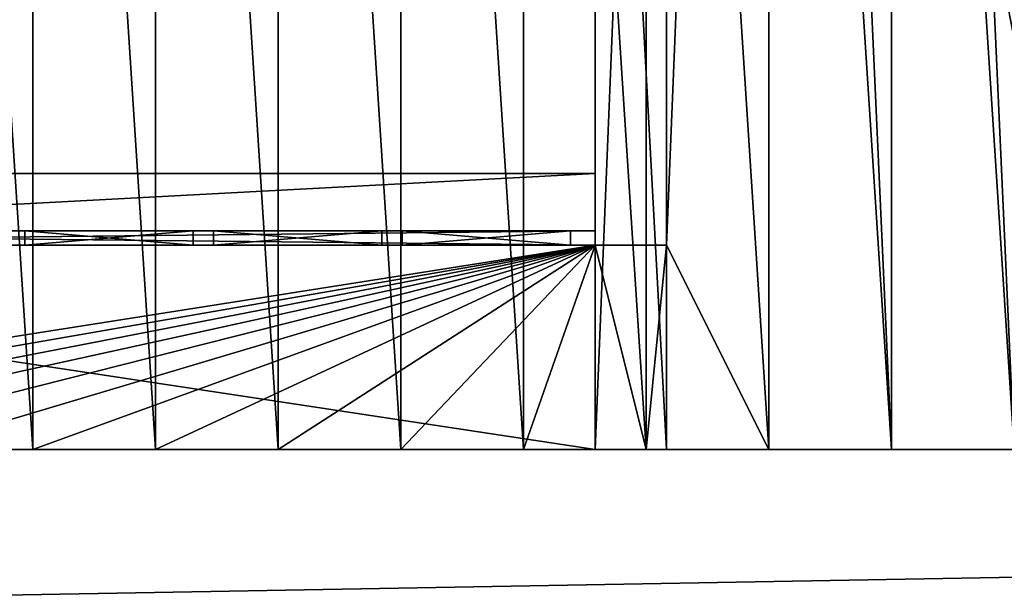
# Model space of a CAD drawing. Extents: x 22936 to 50368, y -4877 to 31080.
# Tile 167 of 256: x 44547 to 45028, y 1550 to 1830. Entities that reach past the tile are written whole.
import ezdxf

# ---------------------------------------------------------------- set-up
doc = ezdxf.new("R2010")
doc.units = 0
for name, color, linetype in [('01_GROS_OEUVRE', 251, 'CONTINUOUS'), ('04_MENUISERIES_EXT_', 40, 'CONTINUOUS'), ('05_VITRAGES', 40, 'CONTINUOUS'), ('08_AMENAGEMENTS_EXTERIEURS', 253, 'CONTINUOUS')]:
    doc.layers.add(name, color=color, linetype=linetype)

# ---------------------------------------------------------------- blocks, each defined once
blk = doc.blocks.new('GROUPER_15')
at = {"layer": '08_AMENAGEMENTS_EXTERIEURS'}
for p, q in [((2891.78, 0), (2891.78, 1078)), ((3100.68, 0), (2891.78, 0))]:
    blk.add_line(p, q, dxfattribs=at)
mesh = blk.add_polyface(dxfattribs=at)
corners = [(3235.07, 2624.22), (3100.68, 1328), (3052.09, 2624.22), (2891.78, 1078), (3100.68, 0), (2891.78, 0), (3051.84, 2621.77)]
mesh.append_faces([[corners[k] for k in face] for face in [(3, 4, 5)]], dxfattribs={"vtx0": -1})
mesh.append_faces([[corners[k] for k in face] for face in [(4, 2, 1)]], dxfattribs={"vtx0": -1, "vtx1": -1})
mesh.append_faces([[corners[k] for k in face] for face in [(4, 3, 6), (4, 6, 2)]], dxfattribs={"vtx0": -1, "vtx2": -1})
mesh.append_faces([[corners[k] for k in face] for face in [(0, 1, 2)]], dxfattribs={"vtx1": -1})
blk = doc.blocks.new('GROUPER_19')
at = {"layer": '04_MENUISERIES_EXT_', "color": 251}
for p, q in [((0, 7, 205), (660, 7, 205)), ((660, 7, 15), (0, 7, 15)), ((381.14, 0, 193), (381.14, 7, 193)), ((381.14, 7, 193), (381.14, 7, 27)), ((381.14, 7, 27), (463.43, 7, 27)), ((463.43, 7, 193), (381.14, 7, 193)), ((381.14, 0, 27), (381.14, 7, 27)), ((463.43, 7, 27), (463.43, 7, 193)), ((463.43, 0, 27), (463.43, 7, 27)), ((463.43, 0, 193), (463.43, 7, 193)), ((473.43, 0, 193), (473.43, 7, 193)), ((555.71, 7, 193), (473.43, 7, 193)), ((473.43, 7, 27), (555.71, 7, 27)), ((473.43, 7, 193), (473.43, 7, 27)), ((473.43, 0, 27), (473.43, 7, 27)), ((555.71, 0, 193), (555.71, 7, 193)), ((555.71, 7, 27), (555.71, 7, 193)), ((555.71, 0, 27), (555.71, 7, 27)), ((565.71, 0, 27), (565.71, 7, 27)), ((565.71, 7, 193), (565.71, 7, 27)), ((565.71, 0, 193), (565.71, 7, 193)), ((565.71, 7, 27), (648, 7, 27)), ((648, 7, 193), (565.71, 7, 193)), ((648, 0, 27), (648, 7, 27)), ((648, 0, 193), (648, 7, 193)), ((648, 7, 27), (648, 7, 193)), ((660, 0, 205), (660, 7, 205)), ((660, 0, 15), (660, 7, 15)), ((660, 7, 205), (660, 7, 15)), ((0, 0, 205), (660, 0, 205)), ((660, 0, 15), (0, 0, 15)), ((376.14, 0, 22), (468.43, 0, 22)), ((468.43, 0, 198), (376.14, 0, 198)), ((381.14, 0, 193), (381.14, 0, 27)), ((381.14, 0, 27), (463.43, 0, 27)), ((463.43, 0, 193), (381.14, 0, 193)), ((463.43, 0, 27), (463.43, 0, 193)), ((468.43, 0, 22), (468.43, 0, 198)), ((560.71, 0, 198), (468.43, 0, 198)), ((468.43, 0, 22), (560.71, 0, 22)), ((555.71, 0, 193), (473.43, 0, 193)), ((473.43, 0, 27), (555.71, 0, 27)), ((473.43, 0, 193), (473.43, 0, 27)), ((555.71, 0, 27), (555.71, 0, 193)), ((653, 0, 198), (560.71, 0, 198)), ((560.71, 0, 22), (560.71, 0, 198)), ((560.71, 0, 22), (653, 0, 22)), ((565.71, 0, 27), (648, 0, 27)), ((565.71, 0, 193), (565.71, 0, 27)), ((648, 0, 193), (565.71, 0, 193)), ((648, 0, 27), (648, 0, 193)), ((653, 0, 22), (653, 0, 198)), ((660, 0, 205), (660, 0, 15))]:
    blk.add_line(p, q, dxfattribs=at)
mesh = blk.add_polyface(dxfattribs=at)
corners = [(660, 0, 205), (0, 7, 205), (0, 0, 205), (660, 7, 205)]
mesh.append_faces([[corners[k] for k in face] for face in [(0, 1, 2), (1, 0, 3)]], dxfattribs={"vtx0": -1, "color": 251})
mesh = blk.add_polyface(dxfattribs=at)
corners = [(660, 7, 15), (0, 0, 15), (0, 7, 15), (660, 0, 15)]
mesh.append_faces([[corners[k] for k in face] for face in [(0, 1, 2), (1, 0, 3)]], dxfattribs={"vtx0": -1, "color": 251})
mesh = blk.add_polyface(dxfattribs=at)
corners = [(473.43, 7, 27), (463.43, 7, 27), (473.43, 7, 193), (381.14, 7, 27), (463.43, 7, 193), (555.71, 7, 193), (0, 7, 15), (12, 7, 27), (660, 7, 15), (0, 7, 205), (12, 7, 193), (94.29, 7, 193), (104.29, 7, 193), (196.57, 7, 193), (371.14, 7, 193), (381.14, 7, 193), (565.71, 7, 193), (648, 7, 193), (648, 7, 27), (660, 7, 205), (555.71, 7, 27), (186.57, 7, 27), (371.14, 7, 27), (196.57, 7, 27), (283.86, 7, 27), (565.71, 7, 27), (186.57, 7, 193), (94.29, 7, 27), (104.29, 7, 27)]
mesh.append_faces([[corners[k] for k in face] for face in [(22, 23, 24)]], dxfattribs={"vtx0": -1, "color": 251})
mesh.append_faces([[corners[k] for k in face] for face in [(0, 1, 2), (1, 0, 3), (2, 4, 5), (6, 7, 8), (7, 9, 10), (10, 9, 11), (13, 9, 14), (15, 9, 4), (16, 9, 17), (8, 18, 19), (20, 22, 0), (18, 20, 25), (19, 17, 9), (5, 25, 20), (25, 5, 16), (3, 14, 15), (26, 23, 21), (23, 26, 13), (27, 21, 7), (21, 27, 28), (28, 11, 12)]], dxfattribs={"vtx0": -1, "vtx1": -1, "color": 251})
mesh.append_faces([[corners[k] for k in face] for face in [(11, 9, 12), (12, 9, 13), (14, 9, 15), (4, 9, 16), (18, 8, 20), (20, 8, 21), (21, 8, 7), (20, 21, 22), (22, 21, 23), (16, 5, 4), (22, 3, 0)]], dxfattribs={"vtx0": -1, "vtx1": -1, "vtx2": -1, "color": 251})
mesh.append_faces([[corners[k] for k in face] for face in [(2, 1, 4), (7, 6, 9), (19, 18, 17), (3, 22, 14), (13, 26, 12), (28, 27, 11)]], dxfattribs={"vtx0": -1, "vtx2": -1, "color": 251})
mesh = blk.add_polyface(dxfattribs=at)
corners = [(463.43, 0, 27), (381.14, 7, 27), (381.14, 0, 27), (463.43, 7, 27)]
mesh.append_faces([[corners[k] for k in face] for face in [(0, 1, 2), (1, 0, 3)]], dxfattribs={"vtx0": -1, "color": 251})
mesh = blk.add_polyface(dxfattribs=at)
corners = [(463.43, 7, 193), (381.14, 0, 193), (381.14, 7, 193), (463.43, 0, 193)]
mesh.append_faces([[corners[k] for k in face] for face in [(0, 1, 2), (1, 0, 3)]], dxfattribs={"vtx0": -1, "color": 251})
mesh = blk.add_polyface(dxfattribs=at)
corners = [(381.14, 0, 27), (381.14, 7, 193), (381.14, 0, 193), (381.14, 7, 27)]
mesh.append_faces([[corners[k] for k in face] for face in [(0, 1, 2), (1, 0, 3)]], dxfattribs={"vtx0": -1, "color": 251})
mesh = blk.add_polyface(dxfattribs=at)
corners = [(463.43, 7, 193), (463.43, 0, 27), (463.43, 0, 193), (463.43, 7, 27)]
mesh.append_faces([[corners[k] for k in face] for face in [(0, 1, 2), (1, 0, 3)]], dxfattribs={"vtx0": -1, "color": 251})
mesh = blk.add_polyface(dxfattribs=at)
corners = [(555.71, 7, 193), (473.43, 0, 193), (473.43, 7, 193), (555.71, 0, 193)]
mesh.append_faces([[corners[k] for k in face] for face in [(0, 1, 2), (1, 0, 3)]], dxfattribs={"vtx0": -1, "color": 251})
mesh = blk.add_polyface(dxfattribs=at)
corners = [(555.71, 0, 27), (473.43, 7, 27), (473.43, 0, 27), (555.71, 7, 27)]
mesh.append_faces([[corners[k] for k in face] for face in [(0, 1, 2), (1, 0, 3)]], dxfattribs={"vtx0": -1, "color": 251})
mesh = blk.add_polyface(dxfattribs=at)
corners = [(473.43, 0, 27), (473.43, 7, 193), (473.43, 0, 193), (473.43, 7, 27)]
mesh.append_faces([[corners[k] for k in face] for face in [(0, 1, 2), (1, 0, 3)]], dxfattribs={"vtx0": -1, "color": 251})
mesh = blk.add_polyface(dxfattribs=at)
corners = [(555.71, 7, 193), (555.71, 0, 27), (555.71, 0, 193), (555.71, 7, 27)]
mesh.append_faces([[corners[k] for k in face] for face in [(0, 1, 2), (1, 0, 3)]], dxfattribs={"vtx0": -1, "color": 251})
mesh = blk.add_polyface(dxfattribs=at)
corners = [(565.71, 7, 27), (565.71, 0, 193), (565.71, 0, 27), (565.71, 7, 193)]
mesh.append_faces([[corners[k] for k in face] for face in [(0, 1, 2), (1, 0, 3)]], dxfattribs={"vtx0": -1, "color": 251})
mesh = blk.add_polyface(dxfattribs=at)
corners = [(648, 0, 27), (565.71, 7, 27), (565.71, 0, 27), (648, 7, 27)]
mesh.append_faces([[corners[k] for k in face] for face in [(0, 1, 2), (1, 0, 3)]], dxfattribs={"vtx0": -1, "color": 251})
mesh = blk.add_polyface(dxfattribs=at)
corners = [(648, 7, 193), (565.71, 0, 193), (565.71, 7, 193), (648, 0, 193)]
mesh.append_faces([[corners[k] for k in face] for face in [(0, 1, 2), (1, 0, 3)]], dxfattribs={"vtx0": -1, "color": 251})
mesh = blk.add_polyface(dxfattribs=at)
corners = [(648, 7, 193), (648, 0, 27), (648, 0, 193), (648, 7, 27)]
mesh.append_faces([[corners[k] for k in face] for face in [(0, 1, 2), (1, 0, 3)]], dxfattribs={"vtx0": -1, "color": 251})
mesh = blk.add_polyface(dxfattribs=at)
corners = [(660, 0, 15), (660, 7, 205), (660, 0, 205), (660, 7, 15)]
mesh.append_faces([[corners[k] for k in face] for face in [(0, 1, 2), (1, 0, 3)]], dxfattribs={"vtx0": -1, "color": 251})
mesh = blk.add_polyface(dxfattribs=at)
corners = [(660, 0, 15), (653, 0, 22), (0, 0, 15), (660, 0, 205), (653, 0, 198), (99.29, 0, 198), (7, 0, 198), (7, 0, 22), (0, 0, 205), (560.71, 0, 22), (468.43, 0, 22), (376.14, 0, 22), (283.86, 0, 22), (191.57, 0, 22), (468.43, 0, 198), (560.71, 0, 198), (376.14, 0, 198), (191.57, 0, 198), (99.29, 0, 22)]
mesh.append_faces([[corners[k] for k in face] for face in [(4, 14, 15)]], dxfattribs={"vtx0": -1, "color": 251})
mesh.append_faces([[corners[k] for k in face] for face in [(0, 1, 2), (1, 3, 4), (5, 3, 6), (2, 7, 8), (8, 6, 3), (14, 4, 16), (16, 4, 17), (17, 4, 5)]], dxfattribs={"vtx0": -1, "vtx1": -1, "color": 251})
mesh.append_faces([[corners[k] for k in face] for face in [(4, 3, 5), (7, 2, 1)]], dxfattribs={"vtx0": -1, "vtx1": -1, "vtx2": -1, "color": 251})
mesh.append_faces([[corners[k] for k in face] for face in [(1, 0, 3), (7, 1, 9), (7, 9, 10), (7, 10, 11), (7, 11, 12), (7, 12, 13), (8, 7, 6)]], dxfattribs={"vtx0": -1, "vtx2": -1, "color": 251})
mesh.append_faces([[corners[k] for k in face] for face in [(18, 7, 13)]], dxfattribs={"vtx1": -1, "color": 251})
mesh = blk.add_polyface(dxfattribs=at)
corners = [(468.43, 0, 22), (463.43, 0, 27), (376.14, 0, 22), (468.43, 0, 198), (463.43, 0, 193), (381.14, 0, 193), (381.14, 0, 27), (376.14, 0, 198)]
mesh.append_faces([[corners[k] for k in face] for face in [(0, 1, 2), (1, 3, 4), (4, 3, 5), (2, 6, 7), (6, 2, 1), (7, 5, 3)]], dxfattribs={"vtx0": -1, "vtx1": -1, "color": 251})
mesh.append_faces([[corners[k] for k in face] for face in [(1, 0, 3), (7, 6, 5)]], dxfattribs={"vtx0": -1, "vtx2": -1, "color": 251})
mesh = blk.add_polyface(dxfattribs=at)
corners = [(560.71, 0, 22), (555.71, 0, 27), (468.43, 0, 22), (560.71, 0, 198), (555.71, 0, 193), (473.43, 0, 193), (473.43, 0, 27), (468.43, 0, 198)]
mesh.append_faces([[corners[k] for k in face] for face in [(0, 1, 2), (1, 3, 4), (4, 3, 5), (2, 6, 7), (6, 2, 1), (7, 5, 3)]], dxfattribs={"vtx0": -1, "vtx1": -1, "color": 251})
mesh.append_faces([[corners[k] for k in face] for face in [(1, 0, 3), (7, 6, 5)]], dxfattribs={"vtx0": -1, "vtx2": -1, "color": 251})
mesh = blk.add_polyface(dxfattribs=at)
corners = [(653, 0, 22), (648, 0, 27), (560.71, 0, 22), (653, 0, 198), (648, 0, 193), (560.71, 0, 198), (565.71, 0, 27), (565.71, 0, 193)]
mesh.append_faces([[corners[k] for k in face] for face in [(0, 1, 2), (1, 3, 4), (2, 6, 5), (6, 2, 1)]], dxfattribs={"vtx0": -1, "vtx1": -1, "color": 251})
mesh.append_faces([[corners[k] for k in face] for face in [(1, 0, 3), (4, 3, 5), (5, 6, 7), (5, 7, 4)]], dxfattribs={"vtx0": -1, "vtx2": -1, "color": 251})
blk = doc.blocks.new('GROUPER_20')
at = {"layer": '05_VITRAGES', "color": 8}
for p, q in [((369.14, 11.1, 15), (451.43, 11.1, 15)), ((451.43, 11.1, 181), (369.14, 11.1, 181)), ((369.14, 11.1, 181), (369.14, 11.1, 15)), ((369.14, 4.1, 181), (369.14, 11.1, 181)), ((369.14, 4.1, 15), (369.14, 11.1, 15)), ((451.43, 4.1, 15), (451.43, 11.1, 15)), ((451.43, 11.1, 15), (451.43, 11.1, 181)), ((451.43, 4.1, 181), (451.43, 11.1, 181)), ((461.43, 11.1, 181), (543.71, 11.1, 181)), ((543.71, 11.1, 15), (461.43, 11.1, 15)), ((461.43, 11.1, 15), (461.43, 11.1, 181)), ((461.43, 4.1, 15), (461.43, 11.1, 15)), ((461.43, 4.1, 181), (461.43, 11.1, 181)), ((543.71, 11.1, 181), (543.71, 11.1, 15)), ((543.71, 4.1, 15), (543.71, 11.1, 15)), ((543.71, 4.1, 181), (543.71, 11.1, 181)), ((636, 11.1, 181), (553.71, 11.1, 181)), ((553.71, 4.1, 181), (553.71, 11.1, 181)), ((553.71, 4.1, 15), (553.71, 11.1, 15)), ((553.71, 11.1, 15), (636, 11.1, 15)), ((553.71, 11.1, 181), (553.71, 11.1, 15)), ((636, 4.1, 181), (636, 11.1, 181)), ((636, 4.1, 15), (636, 11.1, 15)), ((636, 11.1, 15), (636, 11.1, 181)), ((451.43, 4.1, 181), (369.14, 4.1, 181)), ((369.14, 4.1, 181), (369.14, 4.1, 15)), ((369.14, 4.1, 15), (451.43, 4.1, 15)), ((451.43, 4.1, 15), (451.43, 4.1, 181)), ((461.43, 4.1, 181), (543.71, 4.1, 181)), ((543.71, 4.1, 15), (461.43, 4.1, 15)), ((461.43, 4.1, 15), (461.43, 4.1, 181)), ((543.71, 4.1, 181), (543.71, 4.1, 15)), ((636, 4.1, 181), (553.71, 4.1, 181)), ((553.71, 4.1, 15), (636, 4.1, 15)), ((553.71, 4.1, 181), (553.71, 4.1, 15)), ((636, 4.1, 15), (636, 4.1, 181))]:
    blk.add_line(p, q, dxfattribs=at)
mesh = blk.add_polyface(dxfattribs=at)
corners = [(369.14, 11.1, 181), (451.43, 11.1, 15), (369.14, 11.1, 15), (451.43, 11.1, 181)]
mesh.append_faces([[corners[k] for k in face] for face in [(0, 1, 2), (1, 0, 3)]], dxfattribs={"vtx0": -1, "color": 8})
mesh = blk.add_polyface(dxfattribs=at)
corners = [(369.14, 11.1, 181), (369.14, 4.1, 15), (369.14, 4.1, 181), (369.14, 11.1, 15)]
mesh.append_faces([[corners[k] for k in face] for face in [(0, 1, 2), (1, 0, 3)]], dxfattribs={"vtx0": -1, "color": 8})
mesh = blk.add_polyface(dxfattribs=at)
corners = [(451.43, 4.1, 181), (369.14, 11.1, 181), (369.14, 4.1, 181), (451.43, 11.1, 181)]
mesh.append_faces([[corners[k] for k in face] for face in [(0, 1, 2), (1, 0, 3)]], dxfattribs={"vtx0": -1, "color": 8})
mesh = blk.add_polyface(dxfattribs=at)
corners = [(451.43, 11.1, 15), (369.14, 4.1, 15), (369.14, 11.1, 15), (451.43, 4.1, 15)]
mesh.append_faces([[corners[k] for k in face] for face in [(0, 1, 2), (1, 0, 3)]], dxfattribs={"vtx0": -1, "color": 8})
mesh = blk.add_polyface(dxfattribs=at)
corners = [(451.43, 4.1, 15), (451.43, 11.1, 181), (451.43, 4.1, 181), (451.43, 11.1, 15)]
mesh.append_faces([[corners[k] for k in face] for face in [(0, 1, 2), (1, 0, 3)]], dxfattribs={"vtx0": -1, "color": 8})
mesh = blk.add_polyface(dxfattribs=at)
corners = [(461.43, 11.1, 181), (543.71, 11.1, 15), (461.43, 11.1, 15), (543.71, 11.1, 181)]
mesh.append_faces([[corners[k] for k in face] for face in [(0, 1, 2), (1, 0, 3)]], dxfattribs={"vtx0": -1, "color": 8})
mesh = blk.add_polyface(dxfattribs=at)
corners = [(543.71, 11.1, 15), (461.43, 4.1, 15), (461.43, 11.1, 15), (543.71, 4.1, 15)]
mesh.append_faces([[corners[k] for k in face] for face in [(0, 1, 2), (1, 0, 3)]], dxfattribs={"vtx0": -1, "color": 8})
mesh = blk.add_polyface(dxfattribs=at)
corners = [(461.43, 11.1, 181), (461.43, 4.1, 15), (461.43, 4.1, 181), (461.43, 11.1, 15)]
mesh.append_faces([[corners[k] for k in face] for face in [(0, 1, 2), (1, 0, 3)]], dxfattribs={"vtx0": -1, "color": 8})
mesh = blk.add_polyface(dxfattribs=at)
corners = [(543.71, 4.1, 181), (461.43, 11.1, 181), (461.43, 4.1, 181), (543.71, 11.1, 181)]
mesh.append_faces([[corners[k] for k in face] for face in [(0, 1, 2), (1, 0, 3)]], dxfattribs={"vtx0": -1, "color": 8})
mesh = blk.add_polyface(dxfattribs=at)
corners = [(543.71, 4.1, 15), (543.71, 11.1, 181), (543.71, 4.1, 181), (543.71, 11.1, 15)]
mesh.append_faces([[corners[k] for k in face] for face in [(0, 1, 2), (1, 0, 3)]], dxfattribs={"vtx0": -1, "color": 8})
mesh = blk.add_polyface(dxfattribs=at)
corners = [(636, 4.1, 181), (553.71, 11.1, 181), (553.71, 4.1, 181), (636, 11.1, 181)]
mesh.append_faces([[corners[k] for k in face] for face in [(0, 1, 2), (1, 0, 3)]], dxfattribs={"vtx0": -1, "color": 8})
mesh = blk.add_polyface(dxfattribs=at)
corners = [(636, 11.1, 15), (553.71, 4.1, 15), (553.71, 11.1, 15), (636, 4.1, 15)]
mesh.append_faces([[corners[k] for k in face] for face in [(0, 1, 2), (1, 0, 3)]], dxfattribs={"vtx0": -1, "color": 8})
mesh = blk.add_polyface(dxfattribs=at)
corners = [(553.71, 11.1, 181), (553.71, 4.1, 15), (553.71, 4.1, 181), (553.71, 11.1, 15)]
mesh.append_faces([[corners[k] for k in face] for face in [(0, 1, 2), (1, 0, 3)]], dxfattribs={"vtx0": -1, "color": 8})
mesh = blk.add_polyface(dxfattribs=at)
corners = [(553.71, 11.1, 181), (636, 11.1, 15), (553.71, 11.1, 15), (636, 11.1, 181)]
mesh.append_faces([[corners[k] for k in face] for face in [(0, 1, 2), (1, 0, 3)]], dxfattribs={"vtx0": -1, "color": 8})
mesh = blk.add_polyface(dxfattribs=at)
corners = [(636, 4.1, 15), (636, 11.1, 181), (636, 4.1, 181), (636, 11.1, 15)]
mesh.append_faces([[corners[k] for k in face] for face in [(0, 1, 2), (1, 0, 3)]], dxfattribs={"vtx0": -1, "color": 8})
mesh = blk.add_polyface(dxfattribs=at)
corners = [(451.43, 4.1, 181), (369.14, 4.1, 15), (451.43, 4.1, 15), (369.14, 4.1, 181)]
mesh.append_faces([[corners[k] for k in face] for face in [(0, 1, 2), (1, 0, 3)]], dxfattribs={"vtx0": -1, "color": 8})
mesh = blk.add_polyface(dxfattribs=at)
corners = [(543.71, 4.1, 181), (461.43, 4.1, 15), (543.71, 4.1, 15), (461.43, 4.1, 181)]
mesh.append_faces([[corners[k] for k in face] for face in [(0, 1, 2), (1, 0, 3)]], dxfattribs={"vtx0": -1, "color": 8})
mesh = blk.add_polyface(dxfattribs=at)
corners = [(636, 4.1, 181), (553.71, 4.1, 15), (636, 4.1, 15), (553.71, 4.1, 181)]
mesh.append_faces([[corners[k] for k in face] for face in [(0, 1, 2), (1, 0, 3)]], dxfattribs={"vtx0": -1, "color": 8})
blk = doc.blocks.new('GROUPER_17')
at = {"layer": '08_AMENAGEMENTS_EXTERIEURS'}
blk.add_line((-3553.28, 0), (1845, 0), dxfattribs=at)
mesh = blk.add_polyface(dxfattribs=at)
corners = [(1845, 0), (-3553.28, -95.86), (-3553.28, 0), (-3532.78, -1816.16), (722.14, -694.7), (567.57, -806.46), (434, -942.64), (325.25, -1099.34), (244.41, -1272.11), (193.79, -1456.02), (174.84, -1645.82), (893.31, -610.54), (1076.21, -556.38), (1155.38, -537.12), (1232.99, -512.33), (1308.66, -482.14), (1382.02, -446.69), (1452.7, -406.15), (1520.35, -360.74), (1584.63, -310.68), (1645.22, -256.21), (1701.82, -197.6), (1754.16, -135.16), (1801.96, -69.18), (308.78, -2196.56), (412.78, -2356.46), (233.16, -2021.44), (188.09, -1836.1)]
mesh.append_faces([[corners[k] for k in face] for face in [(0, 1, 2), (22, 0, 23), (3, 24, 25)]], dxfattribs={"vtx0": -1})
mesh.append_faces([[corners[k] for k in face] for face in [(1, 0, 3), (4, 0, 11), (11, 0, 12), (12, 0, 13), (13, 0, 14), (14, 0, 15), (15, 0, 16), (16, 0, 17), (17, 0, 18), (18, 0, 19), (19, 0, 20), (20, 0, 21), (21, 0, 22), (24, 3, 26), (26, 3, 27), (27, 3, 10)]], dxfattribs={"vtx0": -1, "vtx1": -1})
mesh.append_faces([[corners[k] for k in face] for face in [(3, 0, 4)]], dxfattribs={"vtx0": -1, "vtx1": -1, "vtx2": -1})
mesh.append_faces([[corners[k] for k in face] for face in [(3, 4, 5), (3, 5, 6), (3, 6, 7), (3, 7, 8), (3, 8, 9), (3, 9, 10)]], dxfattribs={"vtx0": -1, "vtx2": -1})
blk = doc.blocks.new('GROUPER_5')
at = {"layer": '01_GROS_OEUVRE'}
for p, q in [((730, 100, 290), (730, 1078, 290)), ((420, 0, 381.38), (420, 928, 621)), ((480, 0, 381.38), (480, 928, 621)), ((540, 0, 381.38), (540, 928, 621)), ((600, 0, 381.38), (600, 928, 621)), ((660, 0, 381.38), (660, 928, 621)), ((720, 0, 381.38), (720, 928, 621)), ((780, 0, 381.38), (780, 928, 621)), ((840, 0, 381.38), (840, 928, 621)), ((730, 589, 406.74), (730, 100, 318.12)), ((695, 135, 240), (695, 135, 270)), ((695, 100, 240), (695, 135, 240)), ((730, 100, 318.12), (35, 100, 318.12)), ((35, 100, 50), (695, 100, 50)), ((35, 100), (695, 100)), ((35, 100, 290), (695, 100, 290)), ((695, 100), (695, 100, 50)), ((695, 100, 290), (730, 100, 290)), ((695, 100, 240), (695, 100, 290)), ((695, 100, 290), (695, 0, 290)), ((695, 100, 50), (695, 0, 50)), ((730, 0, 290), (730, 100, 290)), ((35, 0, 50), (695, 0, 50)), ((360, 0, 381.38), (420, 0, 381.38)), ((420, 0, 290), (360, 0, 290)), ((420, 0, 381.38), (420, 0, 290)), ((480, 0, 290), (420, 0, 290)), ((420, 0, 381.38), (480, 0, 381.38)), ((480, 0, 381.38), (480, 0, 290)), ((540, 0, 290), (480, 0, 290)), ((480, 0, 381.38), (540, 0, 381.38)), ((540, 0, 381.38), (540, 0, 290)), ((540, 0, 381.38), (600, 0, 381.38)), ((600, 0, 290), (540, 0, 290)), ((600, 0, 381.38), (600, 0, 290)), ((660, 0, 290), (600, 0, 290)), ((600, 0, 381.38), (660, 0, 381.38)), ((695, 0, 290), (660, 0, 290)), ((660, 0, 381.38), (660, 0, 290)), ((660, 0, 381.38), (720, 0, 381.38)), ((695, 0, 290), (720, 0, 290)), ((720, 0, 381.38), (720, 0, 290)), ((720, 0, 290), (730, 0, 290)), ((720, 0, 381.38), (780, 0, 381.38)), ((780, 0, 290), (730, 0, 290)), ((780, 0, 381.38), (780, 0, 290)), ((780, 0, 381.38), (840, 0, 381.38)), ((840, 0, 290), (780, 0, 290)), ((840, 0, 381.38), (840, 0, 290)), ((900, 0, 290), (840, 0, 290)), ((840, 0, 381.38), (900, 0, 381.38))]:
    blk.add_line(p, q, dxfattribs=at)
at = {"layer": '01_GROS_OEUVRE', "color": 7}
for p, q in [((695, 1047.47, 270), (695, 135, 270)), ((695, 1047.47), (695, 100)), ((730, 368), (730, 0)), ((695, 135, 270), (35, 135, 270)), ((695, 135, 240), (35, 135, 240)), ((35, 100, 240), (695, 100, 240)), ((730, 100, 290), (730, 100, 318.12)), ((695, 0), (0, 0)), ((730, 0), (695, 0)), ((695, 0, 50), (695, 0, 290)), ((730, 0), (730, 0, 290))]:
    blk.add_line(p, q, dxfattribs=at)
at = {"layer": '01_GROS_OEUVRE'}
mesh = blk.add_polyface(dxfattribs=at)
corners = [(780, 0, 290), (730, 100, 290), (730, 0, 290), (0, 1178, 290), (0, 1328, 290), (0, 1278, 290), (60, 1328, 290), (730, 1078, 290), (120, 1328, 290), (180, 1328, 290), (240, 1328, 290), (300, 1328, 290), (360, 1328, 290), (420, 1328, 290), (480, 1328, 290), (540, 1328, 290), (600, 1328, 290), (660, 1328, 290), (720, 1328, 290), (780, 1328, 290), (840, 0, 290), (840, 1328, 290), (900, 0, 290), (900, 1328, 290), (960, 0, 290), (960, 1328, 290), (1020, 0, 290), (1020, 1328, 290), (1080, 0, 290), (1080, 1328, 290), (1140, 0, 290), (1140, 1328, 290), (1200, 0, 290), (1200, 1328, 290), (1260, 0, 290), (1260, 1328, 290), (1320, 0, 290), (1320, 1328, 290), (1380, 0, 290), (1380, 1328, 290), (1440, 0, 290), (1440, 1328, 290), (1500, 0, 290), (1500, 1328, 290), (1560, 0, 290), (1560, 1328, 290), (1595, 0, 290), (1595, 1093, 290), (1620, 1328, 290), (2068, 1093, 290), (1680, 1328, 290), (1740, 1328, 290), (1800, 1328, 290), (1860, 1328, 290), (1920, 1328, 290), (1980, 1328, 290), (2040, 1328, 290), (2068, 1328, 290)]
mesh.append_faces([[corners[k] for k in face] for face in [(0, 1, 2), (3, 4, 5), (56, 49, 57)]], dxfattribs={"vtx0": -1})
mesh.append_faces([[corners[k] for k in face] for face in [(4, 3, 6), (6, 7, 8), (8, 7, 9), (9, 7, 10), (10, 7, 11), (11, 7, 12), (12, 7, 13), (13, 7, 14), (14, 7, 15), (15, 7, 16), (16, 7, 17), (17, 7, 18), (18, 7, 19), (19, 20, 21), (21, 22, 23), (23, 24, 25), (25, 26, 27), (27, 28, 29), (29, 30, 31), (31, 32, 33), (33, 34, 35), (35, 36, 37), (37, 38, 39), (39, 40, 41), (41, 42, 43), (43, 44, 45), (45, 47, 48), (48, 49, 50), (50, 49, 51), (51, 49, 52), (52, 49, 53), (53, 49, 54), (54, 49, 55), (55, 49, 56)]], dxfattribs={"vtx0": -1, "vtx1": -1})
mesh.append_faces([[corners[k] for k in face] for face in [(19, 1, 0)]], dxfattribs={"vtx0": -1, "vtx1": -1, "vtx2": -1})
mesh.append_faces([[corners[k] for k in face] for face in [(6, 3, 7), (19, 7, 1), (19, 0, 20), (21, 20, 22), (23, 22, 24), (25, 24, 26), (27, 26, 28), (29, 28, 30), (31, 30, 32), (33, 32, 34), (35, 34, 36), (37, 36, 38), (39, 38, 40), (41, 40, 42), (43, 42, 44), (45, 44, 46), (45, 46, 47), (48, 47, 49)]], dxfattribs={"vtx0": -1, "vtx2": -1})
at = {"layer": '01_GROS_OEUVRE', "color": 7}
mesh = blk.add_polyface(dxfattribs=at)
corners = [(115.33, 1162.2), (35, 1137.88), (0, 1178), (110.58, 1127.52), (614.67, 1093.8), (695, 1047.47), (609.92, 1059.12), (730, 1078), (710, 722), (730, 722), (0, 0), (0, 50), (35, 100), (695, 0), (695, 100), (710, 368), (730, 0), (730, 368)]
mesh.append_faces([[corners[k] for k in face] for face in [(1, 0, 3), (4, 5, 6), (8, 7, 9), (2, 10, 11), (16, 15, 17)]], dxfattribs={"vtx0": -1, "color": 7})
mesh.append_faces([[corners[k] for k in face] for face in [(0, 1, 2), (10, 12, 13), (12, 2, 1), (13, 15, 16), (15, 5, 8)]], dxfattribs={"vtx0": -1, "vtx1": -1, "color": 7})
mesh.append_faces([[corners[k] for k in face] for face in [(5, 7, 8), (10, 2, 12), (13, 5, 15)]], dxfattribs={"vtx0": -1, "vtx1": -1, "vtx2": -1, "color": 7})
mesh.append_faces([[corners[k] for k in face] for face in [(5, 4, 7), (13, 12, 14), (13, 14, 5)]], dxfattribs={"vtx0": -1, "vtx2": -1, "color": 7})
mesh = blk.add_polyface(dxfattribs=at)
corners = [(695, 1047.47, 270), (35, 135, 270), (35, 1137.88, 270), (695, 135, 270)]
mesh.append_faces([[corners[k] for k in face] for face in [(0, 1, 2), (1, 0, 3)]], dxfattribs={"vtx0": -1, "color": 7})
at = {"layer": '01_GROS_OEUVRE', "color": 251}
mesh = blk.add_polyface(dxfattribs=at)
corners = [(730, 100, 290), (730, 589, 406.74), (730, 100, 318.12), (730, 1078, 290), (730, 1078, 336.11)]
mesh.append_faces([[corners[k] for k in face] for face in [(0, 1, 2), (1, 3, 4)]], dxfattribs={"vtx0": -1, "color": 251})
mesh.append_faces([[corners[k] for k in face] for face in [(1, 0, 3)]], dxfattribs={"vtx0": -1, "vtx2": -1, "color": 251})
at = {"layer": '01_GROS_OEUVRE', "color": 250}
mesh = blk.add_polyface(dxfattribs=at)
corners = [(730, 1078), (730, 722, 240), (730, 722), (730, 368), (730, 0, 290), (730, 0), (730, 100, 290), (730, 368, 240), (730, 1078, 290), (730, 572, 240)]
mesh.append_faces([[corners[k] for k in face] for face in [(0, 1, 2), (3, 4, 5)]], dxfattribs={"vtx0": -1, "color": 250})
mesh.append_faces([[corners[k] for k in face] for face in [(4, 3, 6), (6, 7, 8), (8, 1, 0)]], dxfattribs={"vtx0": -1, "vtx1": -1, "color": 250})
mesh.append_faces([[corners[k] for k in face] for face in [(6, 3, 7), (8, 7, 9), (8, 9, 1)]], dxfattribs={"vtx0": -1, "vtx2": -1, "color": 250})
at = {"layer": '01_GROS_OEUVRE', "color": 7}
mesh = blk.add_polyface(dxfattribs=at)
corners = [(695, 100, 290), (695, 0, 50), (695, 0, 290), (695, 100, 240), (695, 1047.47, 270), (695, 135, 240), (695, 135, 270), (695, 100, 50), (695, 100), (695, 1047.47)]
mesh.append_faces([[corners[k] for k in face] for face in [(0, 1, 2), (4, 5, 6)]], dxfattribs={"vtx0": -1, "color": 7})
mesh.append_faces([[corners[k] for k in face] for face in [(7, 5, 8), (8, 5, 9), (9, 5, 4)]], dxfattribs={"vtx0": -1, "vtx1": -1, "color": 7})
mesh.append_faces([[corners[k] for k in face] for face in [(1, 0, 3), (3, 7, 1), (7, 3, 5)]], dxfattribs={"vtx0": -1, "vtx2": -1, "color": 7})
at = {"layer": '01_GROS_OEUVRE'}
mesh = blk.add_polyface(dxfattribs=at)
corners = [(360, 928, 621), (420, 0, 381.38), (360, 0, 381.38), (420, 928, 621)]
mesh.append_faces([[corners[k] for k in face] for face in [(0, 1, 2), (1, 0, 3)]], dxfattribs={"vtx0": -1})
mesh = blk.add_polyface(dxfattribs=at)
corners = [(420, 928, 621), (480, 0, 381.38), (420, 0, 381.38), (480, 928, 621)]
mesh.append_faces([[corners[k] for k in face] for face in [(0, 1, 2), (1, 0, 3)]], dxfattribs={"vtx0": -1})
mesh = blk.add_polyface(dxfattribs=at)
corners = [(480, 928, 621), (540, 0, 381.38), (480, 0, 381.38), (540, 928, 621)]
mesh.append_faces([[corners[k] for k in face] for face in [(0, 1, 2), (1, 0, 3)]], dxfattribs={"vtx0": -1})
mesh = blk.add_polyface(dxfattribs=at)
corners = [(540, 928, 621), (600, 0, 381.38), (540, 0, 381.38), (600, 928, 621)]
mesh.append_faces([[corners[k] for k in face] for face in [(0, 1, 2), (1, 0, 3)]], dxfattribs={"vtx0": -1})
mesh = blk.add_polyface(dxfattribs=at)
corners = [(600, 928, 621), (660, 0, 381.38), (600, 0, 381.38), (660, 928, 621)]
mesh.append_faces([[corners[k] for k in face] for face in [(0, 1, 2), (1, 0, 3)]], dxfattribs={"vtx0": -1})
mesh = blk.add_polyface(dxfattribs=at)
corners = [(660, 928, 621), (720, 0, 381.38), (660, 0, 381.38), (720, 928, 621)]
mesh.append_faces([[corners[k] for k in face] for face in [(0, 1, 2), (1, 0, 3)]], dxfattribs={"vtx0": -1})
mesh = blk.add_polyface(dxfattribs=at)
corners = [(720, 928, 621), (780, 0, 381.38), (720, 0, 381.38), (780, 928, 621)]
mesh.append_faces([[corners[k] for k in face] for face in [(0, 1, 2), (1, 0, 3)]], dxfattribs={"vtx0": -1})
mesh = blk.add_polyface(dxfattribs=at)
corners = [(780, 928, 621), (840, 0, 381.38), (780, 0, 381.38), (840, 928, 621)]
mesh.append_faces([[corners[k] for k in face] for face in [(0, 1, 2), (1, 0, 3)]], dxfattribs={"vtx0": -1})
mesh = blk.add_polyface(dxfattribs=at)
corners = [(840, 928, 621), (900, 0, 381.38), (840, 0, 381.38), (900, 928, 621)]
mesh.append_faces([[corners[k] for k in face] for face in [(0, 1, 2), (1, 0, 3)]], dxfattribs={"vtx0": -1})
at = {"layer": '01_GROS_OEUVRE', "color": 7}
mesh = blk.add_polyface(dxfattribs=at)
corners = [(35, 135, 270), (695, 135, 240), (35, 135, 240), (695, 135, 270)]
mesh.append_faces([[corners[k] for k in face] for face in [(0, 1, 2), (1, 0, 3)]], dxfattribs={"vtx0": -1, "color": 7})
mesh = blk.add_polyface(dxfattribs=at)
corners = [(695, 135, 240), (35, 100, 240), (35, 135, 240), (695, 100, 240)]
mesh.append_faces([[corners[k] for k in face] for face in [(0, 1, 2), (1, 0, 3)]], dxfattribs={"vtx0": -1, "color": 7})
mesh = blk.add_polyface(dxfattribs=at)
corners = [(730, 100, 318.12), (695, 100, 290), (730, 100, 290), (35, 100, 290), (35, 100, 318.12)]
mesh.append_faces([[corners[k] for k in face] for face in [(0, 1, 2), (3, 0, 4)]], dxfattribs={"vtx0": -1, "color": 7})
mesh.append_faces([[corners[k] for k in face] for face in [(1, 0, 3)]], dxfattribs={"vtx0": -1, "vtx1": -1, "color": 7})
mesh = blk.add_polyface(dxfattribs=at)
corners = [(695, 0, 50), (35, 100, 50), (35, 0, 50), (695, 100, 50)]
mesh.append_faces([[corners[k] for k in face] for face in [(0, 1, 2), (1, 0, 3)]], dxfattribs={"vtx0": -1, "color": 7})
mesh = blk.add_polyface(dxfattribs=at)
corners = [(35, 100, 50), (695, 100), (35, 100), (695, 100, 50)]
mesh.append_faces([[corners[k] for k in face] for face in [(0, 1, 2), (1, 0, 3)]], dxfattribs={"vtx0": -1, "color": 7})
mesh = blk.add_polyface(dxfattribs=at)
corners = [(695, 100, 290), (35, 100, 240), (695, 100, 240), (35, 100, 290)]
mesh.append_faces([[corners[k] for k in face] for face in [(0, 1, 2), (1, 0, 3)]], dxfattribs={"vtx0": -1, "color": 7})
at = {"layer": '01_GROS_OEUVRE'}
mesh = blk.add_polyface(dxfattribs=at)
corners = [(60, 0, 290), (35, 100, 290), (35, 0, 290), (695, 100, 290), (120, 0, 290), (180, 0, 290), (240, 0, 290), (300, 0, 290), (360, 0, 290), (420, 0, 290), (480, 0, 290), (540, 0, 290), (600, 0, 290), (660, 0, 290), (695, 0, 290)]
mesh.append_faces([[corners[k] for k in face] for face in [(0, 1, 2), (3, 13, 14)]], dxfattribs={"vtx0": -1})
mesh.append_faces([[corners[k] for k in face] for face in [(1, 0, 3)]], dxfattribs={"vtx0": -1, "vtx1": -1})
mesh.append_faces([[corners[k] for k in face] for face in [(3, 0, 4), (3, 4, 5), (3, 5, 6), (3, 6, 7), (3, 7, 8), (3, 8, 9), (3, 9, 10), (3, 10, 11), (3, 11, 12), (3, 12, 13)]], dxfattribs={"vtx0": -1, "vtx2": -1})
mesh = blk.add_polyface(dxfattribs=at)
corners = [(720, 0, 290), (695, 100, 290), (695, 0, 290), (730, 100, 290), (730, 0, 290)]
mesh.append_faces([[corners[k] for k in face] for face in [(0, 1, 2), (3, 0, 4)]], dxfattribs={"vtx0": -1})
mesh.append_faces([[corners[k] for k in face] for face in [(1, 0, 3)]], dxfattribs={"vtx0": -1, "vtx1": -1})
mesh = blk.add_polyface(dxfattribs=at)
corners = [(0, 0), (35, 0, 50), (0, 0, 290), (695, 0), (35, 0, 290), (730, 0, 290), (730, 0), (695, 0, 50), (720, 0, 290), (695, 0, 290)]
mesh.append_faces([[corners[k] for k in face] for face in [(2, 1, 4), (5, 3, 6)]], dxfattribs={"vtx0": -1})
mesh.append_faces([[corners[k] for k in face] for face in [(0, 1, 2)]], dxfattribs={"vtx0": -1, "vtx1": -1})
mesh.append_faces([[corners[k] for k in face] for face in [(3, 5, 7)]], dxfattribs={"vtx0": -1, "vtx1": -1, "vtx2": -1})
mesh.append_faces([[corners[k] for k in face] for face in [(1, 0, 3), (3, 7, 1), (7, 5, 8)]], dxfattribs={"vtx0": -1, "vtx2": -1})
mesh.append_faces([[corners[k] for k in face] for face in [(9, 7, 8)]], dxfattribs={"vtx1": -1})
at = {"layer": '01_GROS_OEUVRE', "color": 7}
mesh = blk.add_polyface(dxfattribs=at)
corners = [(420, 0, 381.38), (360, 0, 290), (420, 0, 290), (360, 0, 381.38)]
mesh.append_faces([[corners[k] for k in face] for face in [(0, 1, 2), (1, 0, 3)]], dxfattribs={"vtx0": -1, "color": 7})
mesh = blk.add_polyface(dxfattribs=at)
corners = [(480, 0, 381.38), (420, 0, 290), (480, 0, 290), (420, 0, 381.38)]
mesh.append_faces([[corners[k] for k in face] for face in [(0, 1, 2), (1, 0, 3)]], dxfattribs={"vtx0": -1, "color": 7})
mesh = blk.add_polyface(dxfattribs=at)
corners = [(540, 0, 381.38), (480, 0, 290), (540, 0, 290), (480, 0, 381.38)]
mesh.append_faces([[corners[k] for k in face] for face in [(0, 1, 2), (1, 0, 3)]], dxfattribs={"vtx0": -1, "color": 7})
mesh = blk.add_polyface(dxfattribs=at)
corners = [(600, 0, 381.38), (540, 0, 290), (600, 0, 290), (540, 0, 381.38)]
mesh.append_faces([[corners[k] for k in face] for face in [(0, 1, 2), (1, 0, 3)]], dxfattribs={"vtx0": -1, "color": 7})
mesh = blk.add_polyface(dxfattribs=at)
corners = [(660, 0, 381.38), (600, 0, 290), (660, 0, 290), (600, 0, 381.38)]
mesh.append_faces([[corners[k] for k in face] for face in [(0, 1, 2), (1, 0, 3)]], dxfattribs={"vtx0": -1, "color": 7})
mesh = blk.add_polyface(dxfattribs=at)
corners = [(720, 0, 381.38), (695, 0, 290), (720, 0, 290), (660, 0, 381.38), (660, 0, 290)]
mesh.append_faces([[corners[k] for k in face] for face in [(0, 1, 2), (1, 3, 4)]], dxfattribs={"vtx0": -1, "color": 7})
mesh.append_faces([[corners[k] for k in face] for face in [(3, 1, 0)]], dxfattribs={"vtx0": -1, "vtx1": -1, "color": 7})
mesh = blk.add_polyface(dxfattribs=at)
corners = [(780, 0, 381.38), (730, 0, 290), (780, 0, 290), (720, 0, 381.38), (720, 0, 290)]
mesh.append_faces([[corners[k] for k in face] for face in [(0, 1, 2), (1, 3, 4)]], dxfattribs={"vtx0": -1, "color": 7})
mesh.append_faces([[corners[k] for k in face] for face in [(3, 1, 0)]], dxfattribs={"vtx0": -1, "vtx1": -1, "color": 7})
mesh = blk.add_polyface(dxfattribs=at)
corners = [(840, 0, 381.38), (780, 0, 290), (840, 0, 290), (780, 0, 381.38)]
mesh.append_faces([[corners[k] for k in face] for face in [(0, 1, 2), (1, 0, 3)]], dxfattribs={"vtx0": -1, "color": 7})
mesh = blk.add_polyface(dxfattribs=at)
corners = [(900, 0, 381.38), (840, 0, 290), (900, 0, 290), (840, 0, 381.38)]
mesh.append_faces([[corners[k] for k in face] for face in [(0, 1, 2), (1, 0, 3)]], dxfattribs={"vtx0": -1, "color": 7})

msp = doc.modelspace()

# ---------------------------------------------------------------- block references
at = {"layer": '01_GROS_OEUVRE', "color": 7}
msp.add_blockref('GROUPER_5', (44133.19, 1619.93), dxfattribs=at)
at = {"layer": '04_MENUISERIES_EXT_', "color": 251}
msp.add_blockref('GROUPER_19', (44168.19, 1719.93, 35), dxfattribs=at)
at = {"layer": '05_VITRAGES'}
msp.add_blockref('GROUPER_20', (44180.19, 1715.83, 47), dxfattribs=at)
at = {"layer": '08_AMENAGEMENTS_EXTERIEURS', "color": 54}
msp.add_blockref('GROUPER_17', (46706.19, 1619.93), dxfattribs=at)
at = {"layer": '08_AMENAGEMENTS_EXTERIEURS', "color": 254}
msp.add_blockref('GROUPER_15', (41971.41, 1619.93), dxfattribs=at)

doc.saveas('drawing.dxf')
